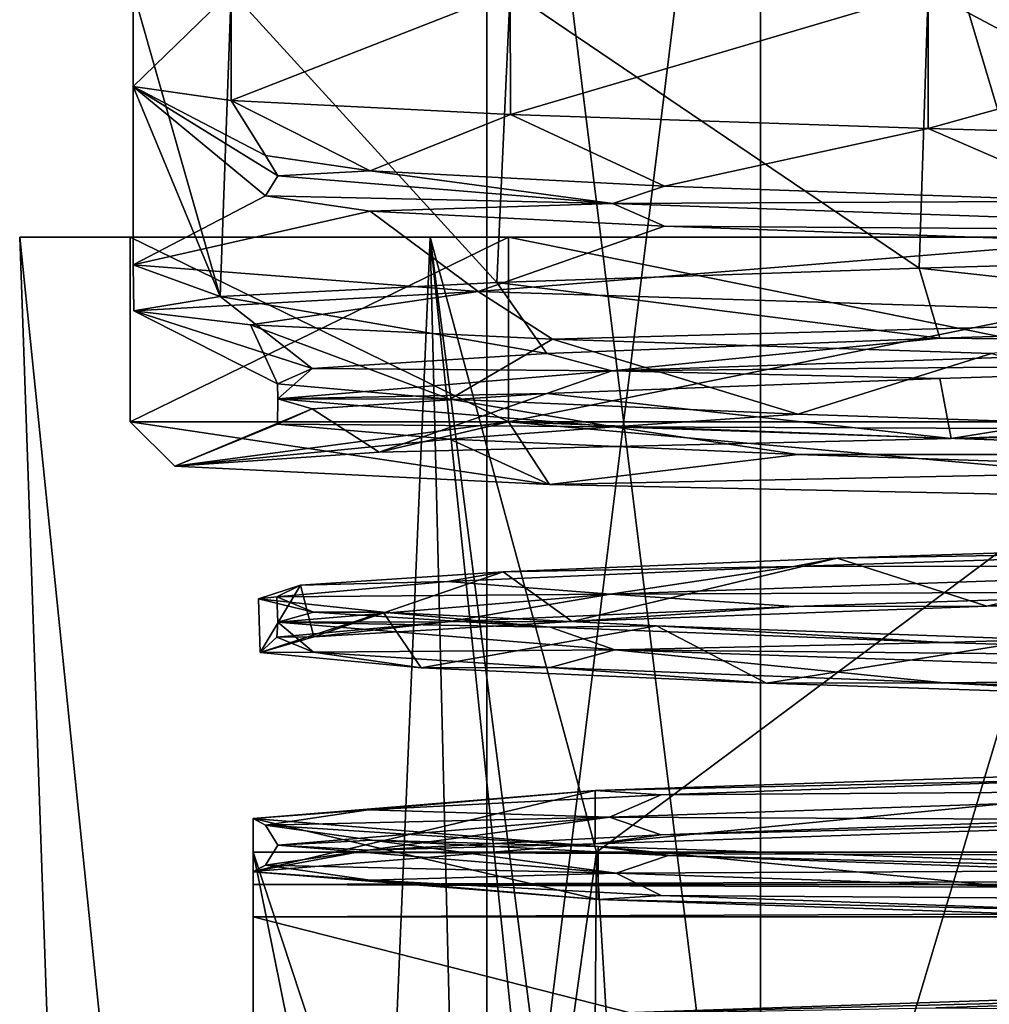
# Model space of a CAD drawing. Header units: millimetres. Extents: x -94 to 254, y 0 to 980.
# Tile 33 of 256: x -94 to -86, y 785 to 793. Entities that reach past the tile are written whole.
import ezdxf

# ---------------------------------------------------------------- set-up
doc = ezdxf.new("R2010")
doc.units = ezdxf.units.MM
doc.header["$LTSCALE"] = 65.185185
for name, color, linetype in [('222', 7, 'CONTINUOUS'), ('223', 7, 'CONTINUOUS'), ('224', 7, 'CONTINUOUS'), ('225', 7, 'CONTINUOUS'), ('240', 7, 'CONTINUOUS'), ('241', 7, 'CONTINUOUS'), ('269', 7, 'CONTINUOUS'), ('5012', 7, 'CONTINUOUS'), ('5016', 7, 'CONTINUOUS'), ('5019', 7, 'CONTINUOUS'), ('5023', 7, 'CONTINUOUS'), ('5024', 7, 'CONTINUOUS'), ('5025', 7, 'CONTINUOUS'), ('5026', 7, 'CONTINUOUS'), ('5032', 7, 'CONTINUOUS'), ('5235', 7, 'CONTINUOUS'), ('5236', 7, 'CONTINUOUS'), ('5237', 7, 'CONTINUOUS'), ('5238', 7, 'CONTINUOUS'), ('5239', 7, 'CONTINUOUS'), ('5240', 7, 'CONTINUOUS'), ('5241', 7, 'CONTINUOUS'), ('5242', 7, 'CONTINUOUS'), ('5243', 7, 'CONTINUOUS'), ('5279', 7, 'CONTINUOUS'), ('5287', 7, 'CONTINUOUS'), ('5313', 7, 'CONTINUOUS'), ('5314', 7, 'CONTINUOUS'), ('5317', 7, 'CONTINUOUS'), ('5318', 7, 'CONTINUOUS')]:
    doc.layers.add(name, color=color, linetype=linetype)

msp = doc.modelspace()

# ---------------------------------------------------------------- linework, layer by layer
at = {"layer": '222', "color": 7, "linetype": 'CONTINUOUS', "true_color": 0xe0f2ff}
for points in [[(-18.1381, 786.5, 17.2049), (-81.7178, 786.5, 11.1731), (-92.3001, 786.5, 17.2049), (-18.1381, 786.5, 17.2049)], [(-25, 786.5), (-23.2211, 786.5, -9.2617), (-92.3001, 786.5, -17.2049), (-25, 786.5)], [(-74.4887, 786.5, -7.5453), (-25, 786.5), (-92.3001, 786.5, -17.2049), (-74.4887, 786.5, -7.5453)], [(-23.2211, 786.5, -9.2617), (-18.1381, 786.5, -17.2049), (-92.3001, 786.5, -17.2049), (-23.2211, 786.5, -9.2617)], [(-81.7178, 786.5, 11.1731), (-89.5089, 786.5, 9), (-92.3001, 786.5, 9), (-81.7178, 786.5, 11.1731)], [(-92.3001, 786.5, 17.2049), (-81.7178, 786.5, 11.1731), (-92.3001, 786.5, 9), (-92.3001, 786.5, 17.2049)], [(-81.7178, 786.5, -11.1731), (-74.4887, 786.5, -7.5453), (-92.3001, 786.5, -17.2049), (-81.7178, 786.5, -11.1731)], [(-89.5089, 786.5, -9), (-81.7178, 786.5, -11.1731), (-92.3001, 786.5, -17.2049), (-89.5089, 786.5, -9)], [(-92.3001, 786.5, -9), (-89.5089, 786.5, -9), (-92.3001, 786.5, -17.2049), (-92.3001, 786.5, -9)]]:
    msp.add_3dface(points, dxfattribs=at)
at = {"layer": '223', "color": 7, "linetype": 'CONTINUOUS', "true_color": 0xe0f2ff}
for points in [[(-17.8536, 785.9742, -17.5), (-17.8536, 767.0258, -17.5), (-92.3001, 767.0258, -17.5), (-17.8536, 785.9742, -17.5)], [(-92.3001, 785.9742, -17.5), (-17.8536, 785.9742, -17.5), (-92.3001, 767.0258, -17.5), (-92.3001, 785.9742, -17.5)]]:
    msp.add_3dface(points, dxfattribs=at)
at = {"layer": '224', "color": 7, "linetype": 'CONTINUOUS', "true_color": 0xe0f2ff}
for points in [[(-92.3001, 766.5, -17.2049), (-92.3001, 766.5, -9), (-92.3001, 786.5, -9), (-92.3001, 766.5, -17.2049)], [(-92.3001, 766.5, -17.2049), (-92.3001, 786.5, -9), (-92.3001, 766.7618, -17.3545), (-92.3001, 766.5, -17.2049)], [(-92.3001, 786.5, -9), (-92.3001, 786.5, -17.2049), (-92.3001, 786.2382, -17.3545), (-92.3001, 786.5, -9)], [(-92.3001, 786.5, -9), (-92.3001, 785.9742, -17.5), (-92.3001, 767.0258, -17.5), (-92.3001, 786.5, -9)], [(-92.3001, 785.9742, -17.5), (-92.3001, 786.5, -9), (-92.3001, 786.2382, -17.3545), (-92.3001, 785.9742, -17.5)], [(-92.3001, 786.5, -9), (-92.3001, 767.0258, -17.5), (-92.3001, 766.7618, -17.3545), (-92.3001, 786.5, -9)]]:
    msp.add_3dface(points, dxfattribs=at)
at = {"layer": '225', "color": 7, "linetype": 'CONTINUOUS', "true_color": 0xe0f2ff}
for points in [[(-17.8536, 767.0258, 17.5), (-17.8536, 785.9742, 17.5), (-92.3001, 785.9742, 17.5), (-17.8536, 767.0258, 17.5)], [(-92.3001, 767.0258, 17.5), (-17.8536, 767.0258, 17.5), (-92.3001, 785.9742, 17.5), (-92.3001, 767.0258, 17.5)]]:
    msp.add_3dface(points, dxfattribs=at)
at = {"layer": '240', "color": 7, "linetype": 'CONTINUOUS', "true_color": 0xe0f2ff}
for points in [[(-92.3001, 766.5, -9), (-89.5089, 786.5, -9), (-92.3001, 786.5, -9), (-92.3001, 766.5, -9)], [(-89.5089, 786.5, -9), (-92.3001, 766.5, -9), (-88.8838, 776.133, -9), (-89.5089, 786.5, -9)]]:
    msp.add_3dface(points, dxfattribs=at)
at = {"layer": '241', "color": 7, "linetype": 'CONTINUOUS', "true_color": 0xe0f2ff}
for points in [[(-88.2605, 766.5, 9), (-92.3001, 766.5, 9), (-92.3001, 786.5, 9), (-88.2605, 766.5, 9)], [(-88.2605, 766.5, 9), (-92.3001, 786.5, 9), (-88.8839, 776.1347, 9), (-88.2605, 766.5, 9)], [(-92.3001, 786.5, 9), (-89.5089, 786.5, 9), (-88.8839, 776.1347, 9), (-92.3001, 786.5, 9)]]:
    msp.add_3dface(points, dxfattribs=at)
at = {"layer": '269', "color": 7, "linetype": 'CONTINUOUS', "true_color": 0xe0f2ff}
for points in [[(-18.1381, 786.5, -17.2049), (-17.9945, 786.2372, -17.355), (-92.3001, 786.5, -17.2049), (-18.1381, 786.5, -17.2049)], [(-92.3001, 786.5, -17.2049), (-17.9945, 786.2372, -17.355), (-92.3001, 786.2382, -17.3545), (-92.3001, 786.5, -17.2049)], [(-17.9945, 786.2372, -17.355), (-17.8536, 785.9742, -17.5), (-92.3001, 786.2382, -17.3545), (-17.9945, 786.2372, -17.355)], [(-17.8536, 785.9742, -17.5), (-92.3001, 785.9742, -17.5), (-92.3001, 786.2382, -17.3545), (-17.8536, 785.9742, -17.5)]]:
    msp.add_3dface(points, dxfattribs=at)
at = {"layer": '5012', "color": 7, "linetype": 'CONTINUOUS', "true_color": 0xe0f2ff}
for points in [[(-90.861, 791.5, -8.061), (-94.2, 791.5), (-90.2246, 791.5, -7.4246), (-90.861, 791.5, -8.061)], [(-94.2, 791.5), (-90.861, 791.5, 8.061), (-93.3, 791.5), (-94.2, 791.5)], [(-94.2, 791.5), (-93.3, 791.5), (-90.2246, 791.5, -7.4246), (-94.2, 791.5)], [(-93.3, 791.5), (-90.861, 791.5, 8.061), (-90.2246, 791.5, 7.4246), (-93.3, 791.5)], [(-82.8, 791.5, -11.4), (-90.861, 791.5, -8.061), (-82.8, 791.5, -10.5), (-82.8, 791.5, -11.4)], [(-82.8, 791.5, -10.5), (-90.861, 791.5, -8.061), (-90.2246, 791.5, -7.4246), (-82.8, 791.5, -10.5)], [(-90.861, 791.5, 8.061), (-82.8, 791.5, 11.4), (-82.8, 791.5, 10.5), (-90.861, 791.5, 8.061)], [(-90.2246, 791.5, 7.4246), (-90.861, 791.5, 8.061), (-82.8, 791.5, 10.5), (-90.2246, 791.5, 7.4246)]]:
    msp.add_3dface(points, dxfattribs=at)
at = {"layer": '5016', "color": 7, "linetype": 'CONTINUOUS', "true_color": 0xe0f2ff}
for points in [[(-90.861, 791.5, 8.061), (-94.2, 791.5), (-89.7984, 748.4651, 6.9984), (-90.861, 791.5, 8.061)], [(-89.7984, 748.4651, 6.9984), (-94.2, 791.5), (-92.6972, 748.4651), (-89.7984, 748.4651, 6.9984)], [(-88.2605, 766.5, 9), (-88.8839, 776.1347, 9), (-90.861, 791.5, 8.061), (-88.2605, 766.5, 9)], [(-88.2605, 766.5, 9), (-90.861, 791.5, 8.061), (-89.7984, 748.4651, 6.9984), (-88.2605, 766.5, 9)], [(-88.8839, 776.1347, 9), (-89.5089, 786.5, 9), (-90.861, 791.5, 8.061), (-88.8839, 776.1347, 9)], [(-89.5089, 786.5, 9), (-82.8, 791.5, 11.4), (-90.861, 791.5, 8.061), (-89.5089, 786.5, 9)], [(-89.5089, 786.5, 9), (-81.7178, 786.5, 11.1731), (-82.8, 791.5, 11.4), (-89.5089, 786.5, 9)]]:
    msp.add_3dface(points, dxfattribs=at)
at = {"layer": '5019', "color": 7, "linetype": 'CONTINUOUS', "true_color": 0xe0f2ff}
for points in [[(-94.2, 791.5), (-90.861, 791.5, -8.061), (-92.6972, 748.4651), (-94.2, 791.5)], [(-92.6972, 748.4651), (-90.861, 791.5, -8.061), (-89.7984, 748.4651, -6.9984), (-92.6972, 748.4651)], [(-89.5089, 786.5, -9), (-90.861, 791.5, -8.061), (-82.8, 791.5, -11.4), (-89.5089, 786.5, -9)], [(-90.861, 791.5, -8.061), (-89.5089, 786.5, -9), (-89.7984, 748.4651, -6.9984), (-90.861, 791.5, -8.061)], [(-81.7178, 786.5, -11.1731), (-89.5089, 786.5, -9), (-82.8, 791.5, -11.4), (-81.7178, 786.5, -11.1731)], [(-89.5089, 786.5, -9), (-88.8838, 776.133, -9), (-89.7984, 748.4651, -6.9984), (-89.5089, 786.5, -9)]]:
    msp.add_3dface(points, dxfattribs=at)
at = {"layer": '5023', "color": 7, "linetype": 'CONTINUOUS', "true_color": 0xe0f2ff}
for points in [[(-93.3, 791.5), (-90.2246, 791.5, 7.4246), (-93.3, 790), (-93.3, 791.5)], [(-93.3, 790), (-90.2246, 791.5, 7.4246), (-90.2246, 790, 7.4246), (-93.3, 790)], [(-90.2246, 791.5, 7.4246), (-82.8, 791.5, 10.5), (-90.2246, 790, 7.4246), (-90.2246, 791.5, 7.4246)], [(-90.2246, 790, 7.4246), (-82.8, 791.5, 10.5), (-82.8, 790, 10.5), (-90.2246, 790, 7.4246)]]:
    msp.add_3dface(points, dxfattribs=at)
at = {"layer": '5024', "color": 7, "linetype": 'CONTINUOUS', "true_color": 0xe0f2ff}
for points in [[(-90.2246, 791.5, -7.4246), (-93.3, 791.5), (-90.2246, 790, -7.4246), (-90.2246, 791.5, -7.4246)], [(-93.3, 791.5), (-93.3, 790), (-90.2246, 790, -7.4246), (-93.3, 791.5)], [(-82.8, 791.5, -10.5), (-90.2246, 791.5, -7.4246), (-82.8, 790, -10.5), (-82.8, 791.5, -10.5)], [(-82.8, 790, -10.5), (-90.2246, 791.5, -7.4246), (-90.2246, 790, -7.4246), (-82.8, 790, -10.5)]]:
    msp.add_3dface(points, dxfattribs=at)
at = {"layer": '5025', "color": 7, "linetype": 'CONTINUOUS', "true_color": 0xe0f2ff}
for points in [[(-90.2246, 790, -7.4246), (-93.3, 790), (-89.8913, 789.4897, -7.0362), (-90.2246, 790, -7.4246)], [(-89.8913, 789.4897, -7.0362), (-93.3, 790), (-92.9381, 789.6381, 0), (-89.8913, 789.4897, -7.0362)], [(-82.8, 790, -10.5), (-90.2246, 790, -7.4246), (-82.8579, 789.3409, -9.8408), (-82.8, 790, -10.5)], [(-82.8579, 789.3409, -9.8408), (-90.2246, 790, -7.4246), (-89.8913, 789.4897, -7.0362), (-82.8579, 789.3409, -9.8408)]]:
    msp.add_3dface(points, dxfattribs=at)
at = {"layer": '5026', "color": 7, "linetype": 'CONTINUOUS', "true_color": 0xe0f2ff}
for points in [[(-93.3, 790), (-90.2246, 790, 7.4246), (-92.9381, 789.6381, 0), (-93.3, 790)], [(-92.9381, 789.6381, 0), (-90.2246, 790, 7.4246), (-91.2759, 789.7515, 5.7665), (-92.9381, 789.6381, 0)], [(-91.2759, 789.7515, 5.7665), (-90.2246, 790, 7.4246), (-86.6213, 789.8646, 9.6345), (-91.2759, 789.7515, 5.7665)], [(-90.2246, 790, 7.4246), (-82.8, 790, 10.5), (-86.6213, 789.8646, 9.6345), (-90.2246, 790, 7.4246)], [(-86.6213, 789.8646, 9.6345), (-82.8, 790, 10.5), (-80.5454, 789.9775, 10.232), (-86.6213, 789.8646, 9.6345)]]:
    msp.add_3dface(points, dxfattribs=at)
at = {"layer": '5032', "color": 7, "linetype": 'CONTINUOUS', "true_color": 0xe0f2ff}
for points in [[(-92.48, 793.5, 4.0094), (-93.2775, 793.5), (-92.5682, 791.0175, 3.7895), (-92.48, 793.5, 4.0094)], [(-93.2775, 793.5), (-92.48, 793.5, -4.0094), (-93.2775, 792.7246), (-93.2775, 793.5)], [(-92.5682, 791.0175, 3.7895), (-93.2775, 793.5), (-93.2775, 792.7246), (-92.5682, 791.0175, 3.7895)], [(-93.2775, 792.7246), (-92.48, 793.5, -4.0094), (-92.4799, 792.6112, -4.0098), (-93.2775, 792.7246)], [(-90.3196, 791.133, 7.2961), (-92.48, 793.5, 4.0094), (-92.5682, 791.0175, 3.7895), (-90.3196, 791.133, 7.2961)], [(-90.2089, 793.5, 7.4085), (-92.48, 793.5, 4.0094), (-90.3196, 791.133, 7.2961), (-90.2089, 793.5, 7.4085)], [(-92.48, 793.5, -4.0094), (-90.2089, 793.5, -7.4085), (-92.4799, 792.6112, -4.0098), (-92.48, 793.5, -4.0094)], [(-92.4799, 792.6112, -4.0098), (-90.2089, 793.5, -7.4085), (-90.2085, 792.4979, -7.4089), (-92.4799, 792.6112, -4.0098)], [(-86.8825, 791.2486, 9.6494), (-90.2089, 793.5, 7.4085), (-90.3196, 791.133, 7.2961), (-86.8825, 791.2486, 9.6494)], [(-86.8098, 793.5, 9.6798), (-90.2089, 793.5, 7.4085), (-86.8825, 791.2486, 9.6494), (-86.8098, 793.5, 9.6798)], [(-90.2089, 793.5, -7.4085), (-86.8098, 793.5, -9.6798), (-90.2085, 792.4979, -7.4089), (-90.2089, 793.5, -7.4085)], [(-90.2085, 792.4979, -7.4089), (-86.8098, 793.5, -9.6798), (-86.8096, 792.3845, -9.6799), (-90.2085, 792.4979, -7.4089)], [(-82.8, 791.3641, 10.4775), (-86.8098, 793.5, 9.6798), (-86.8825, 791.2486, 9.6494), (-82.8, 791.3641, 10.4775)], [(-82.8, 793.5, 10.4775), (-86.8098, 793.5, 9.6798), (-82.8, 791.3641, 10.4775), (-82.8, 793.5, 10.4775)], [(-86.8098, 793.5, -9.6798), (-82.8, 793.5, -10.4775), (-86.8096, 792.3845, -9.6799), (-86.8098, 793.5, -9.6798)], [(-86.8096, 792.3845, -9.6799), (-82.8, 793.5, -10.4775), (-82.8, 792.2711, -10.4775), (-86.8096, 792.3845, -9.6799)], [(-93.2775, 791.2754), (-92.5682, 791.0175, 3.7895), (-93.2775, 792.7246), (-93.2775, 791.2754)], [(-93.2727, 790.9019, -0.316), (-92.5682, 791.0175, 3.7895), (-93.2775, 791.2754), (-93.2727, 790.9019, -0.316)], [(-90.4716, 791.0591, -7.1361), (-93.2727, 790.9019, -0.316), (-93.2775, 791.2754), (-90.4716, 791.0591, -7.1361)], [(-92.3219, 790.7864, -4.3716), (-93.2727, 790.9019, -0.316), (-90.4716, 791.0591, -7.1361), (-92.3219, 790.7864, -4.3716)], [(-89.866, 790.6708, -7.7363), (-92.3219, 790.7864, -4.3716), (-90.4716, 791.0591, -7.1361), (-89.866, 790.6708, -7.7363)], [(-83.5568, 790.8428, -10.4501), (-89.866, 790.6708, -7.7363), (-90.4716, 791.0591, -7.1361), (-83.5568, 790.8428, -10.4501)], [(-86.2932, 790.5553, -9.878), (-89.866, 790.6708, -7.7363), (-83.5568, 790.8428, -10.4501), (-86.2932, 790.5553, -9.878)]]:
    msp.add_3dface(points, dxfattribs=at)
at = {"layer": '5235', "color": 7, "linetype": 'CONTINUOUS', "true_color": 0xe0f2ff}
for points in [[(-88.174, 781, 5.374), (-90.4, 781), (-88.1743, 799, 5.3737), (-88.174, 781, 5.374)], [(-90.4, 781), (-90.4, 799), (-88.1743, 799, 5.3737), (-90.4, 781)], [(-88.174, 781, 5.374), (-88.1743, 799, 5.3737), (-82.8, 799, 7.6), (-88.174, 781, 5.374)], [(-82.8, 781, 7.6), (-88.174, 781, 5.374), (-82.8, 799, 7.6), (-82.8, 781, 7.6)]]:
    msp.add_3dface(points, dxfattribs=at)
at = {"layer": '5236', "color": 7, "linetype": 'CONTINUOUS', "true_color": 0xe0f2ff}
for points in [[(-90.4, 781), (-88.174, 781, -5.374), (-90.4, 799), (-90.4, 781)], [(-88.174, 781, -5.374), (-88.1743, 799, -5.3737), (-90.4, 799), (-88.174, 781, -5.374)], [(-88.174, 781, -5.374), (-82.8, 781, -7.6), (-88.1743, 799, -5.3737), (-88.174, 781, -5.374)], [(-82.8, 781, -7.6), (-82.8, 799, -7.6), (-88.1743, 799, -5.3737), (-82.8, 781, -7.6)]]:
    msp.add_3dface(points, dxfattribs=at)
at = {"layer": '5237', "color": 7, "linetype": 'CONTINUOUS', "true_color": 0xe0f2ff}
for points in [[(-93.2775, 791.2754), (-93.2775, 792.7246), (-92.199, 791.8368), (-93.2775, 791.2754)], [(-92.199, 791.8368), (-93.2775, 792.7246), (-92.1, 792), (-92.199, 791.8368)], [(-92.1, 792), (-93.2775, 792.7246), (-92.199, 792.1632), (-92.1, 792)]]:
    msp.add_3dface(points, dxfattribs=at)
at = {"layer": '5238', "color": 7, "linetype": 'CONTINUOUS', "true_color": 0xe0f2ff}
for points in [[(-93.2775, 792.7246), (-92.4799, 792.6112, -4.0098), (-92.199, 792.1632), (-93.2775, 792.7246)], [(-92.4799, 792.6112, -4.0098), (-90.2085, 792.4979, -7.4089), (-91.3493, 792.0395, -3.9053), (-92.4799, 792.6112, -4.0098)], [(-92.199, 792.1632), (-92.4799, 792.6112, -4.0098), (-91.3493, 792.0395, -3.9053), (-92.199, 792.1632)], [(-91.3493, 792.0395, -3.9053), (-90.2085, 792.4979, -7.4089), (-88.9538, 791.9158, -7.1044), (-91.3493, 792.0395, -3.9053)], [(-90.2085, 792.4979, -7.4089), (-86.8096, 792.3845, -9.6799), (-88.9538, 791.9158, -7.1044), (-90.2085, 792.4979, -7.4089)], [(-88.9538, 791.9158, -7.1044), (-86.8096, 792.3845, -9.6799), (-85.4455, 791.7921, -9.019), (-88.9538, 791.9158, -7.1044)], [(-86.8096, 792.3845, -9.6799), (-82.8, 792.2711, -10.4775), (-85.4455, 791.7921, -9.019), (-86.8096, 792.3845, -9.6799)], [(-82.8, 791.3641, 10.4775), (-86.8825, 791.2486, 9.6494), (-82.8095, 790.8024, 9.399), (-82.8, 791.3641, 10.4775)], [(-86.8825, 791.2486, 9.6494), (-90.3196, 791.133, 7.2961), (-86.7139, 790.6787, 8.5454), (-86.8825, 791.2486, 9.6494)], [(-82.8095, 790.8024, 9.399), (-86.8825, 791.2486, 9.6494), (-86.7139, 790.6787, 8.5454), (-82.8095, 790.8024, 9.399)], [(-90.3196, 791.133, 7.2961), (-92.5682, 791.0175, 3.7895), (-89.9107, 790.555, 6.1466), (-90.3196, 791.133, 7.2961)], [(-86.7139, 790.6787, 8.5454), (-90.3196, 791.133, 7.2961), (-89.9107, 790.555, 6.1466), (-86.7139, 790.6787, 8.5454)], [(-92.5682, 791.0175, 3.7895), (-93.2727, 790.9019, -0.316), (-91.8217, 790.4313, 2.6364), (-92.5682, 791.0175, 3.7895)], [(-89.9107, 790.555, 6.1466), (-92.5682, 791.0175, 3.7895), (-91.8217, 790.4313, 2.6364), (-89.9107, 790.555, 6.1466)], [(-93.2727, 790.9019, -0.316), (-92.3219, 790.7864, -4.3716), (-92.1015, 790.3076, -1.3504), (-93.2727, 790.9019, -0.316)], [(-91.8217, 790.4313, 2.6364), (-93.2727, 790.9019, -0.316), (-92.1015, 790.3076, -1.3504), (-91.8217, 790.4313, 2.6364)], [(-92.3219, 790.7864, -4.3716), (-89.866, 790.6708, -7.7363), (-90.6995, 790.1839, -5.0931), (-92.3219, 790.7864, -4.3716)], [(-92.1015, 790.3076, -1.3504), (-92.3219, 790.7864, -4.3716), (-90.6995, 790.1839, -5.0931), (-92.1015, 790.3076, -1.3504)], [(-90.6995, 790.1839, -5.0931), (-89.866, 790.6708, -7.7363), (-87.8692, 790.0602, -7.9149), (-90.6995, 790.1839, -5.0931)], [(-89.866, 790.6708, -7.7363), (-86.2932, 790.5553, -9.878), (-87.8692, 790.0602, -7.9149), (-89.866, 790.6708, -7.7363)], [(-87.8692, 790.0602, -7.9149), (-86.2932, 790.5553, -9.878), (-84.1223, 789.9365, -9.3056), (-87.8692, 790.0602, -7.9149)], [(-84.1598, 788.9468, 9.3002), (-84.1535, 789, 9.4031), (-87.5512, 788.8901, 8.2266), (-84.1598, 788.9468, 9.3002)], [(-90.2683, 788.7801, 5.8715), (-87.9011, 788.8231, 7.8944), (-87.5512, 788.8901, 8.2266), (-90.2683, 788.7801, 5.8715)], [(-87.9011, 788.8231, 7.8944), (-84.1598, 788.9468, 9.3002), (-87.5512, 788.8901, 8.2266), (-87.9011, 788.8231, 7.8944)], [(-90.72, 788.6994, 5.0612), (-87.9011, 788.8231, 7.8944), (-90.2683, 788.7801, 5.8715), (-90.72, 788.6994, 5.0612)], [(-91.9155, 788.6702, 2.6754), (-90.72, 788.6994, 5.0612), (-90.2683, 788.7801, 5.8715), (-91.9155, 788.6702, 2.6754)], [(-92.2569, 788.5603, -0.904), (-92.1069, 788.5757, 1.3129), (-91.9155, 788.6702, 2.6754), (-92.2569, 788.5603, -0.904)], [(-92.1069, 788.5757, 1.3129), (-90.72, 788.6994, 5.0612), (-91.9155, 788.6702, 2.6754), (-92.1069, 788.5757, 1.3129)], [(-91.811, 788.452, -2.6728), (-92.1069, 788.5757, 1.3129), (-92.2569, 788.5603, -0.904), (-91.811, 788.452, -2.6728)], [(-91.2436, 788.4503, -4.3539), (-91.811, 788.452, -2.6728), (-92.2569, 788.5603, -0.904), (-91.2436, 788.4503, -4.3539)], [(-89.8858, 788.3283, -6.1752), (-91.811, 788.452, -2.6728), (-91.2436, 788.4503, -4.3539), (-89.8858, 788.3283, -6.1752)], [(-89.0206, 788.3404, -7.1801), (-89.8858, 788.3283, -6.1752), (-91.2436, 788.4503, -4.3539), (-89.0206, 788.3404, -7.1801)], [(-86.6794, 788.2045, -8.5611), (-89.8858, 788.3283, -6.1752), (-89.0206, 788.3404, -7.1801), (-86.6794, 788.2045, -8.5611)], [(-85.9066, 788.2304, -8.9777), (-86.6794, 788.2045, -8.5611), (-89.0206, 788.3404, -7.1801), (-85.9066, 788.2304, -8.9777)], [(-82.7715, 788.0808, -9.399), (-86.6794, 788.2045, -8.5611), (-85.9066, 788.2304, -8.9777), (-82.7715, 788.0808, -9.399)], [(-89.5179, 787.0005, 6.7172), (-85.4819, 787.0912, 9.0083), (-82.8007, 787.2272, 9.5), (-89.5179, 787.0005, 6.7172)], [(-88.9824, 786.9675, 7.0795), (-85.4819, 787.0912, 9.0083), (-89.5179, 787.0005, 6.7172), (-88.9824, 786.9675, 7.0795)], [(-92.3, 786.7738), (-91.365, 786.8438, 3.8707), (-89.5179, 787.0005, 6.7172), (-92.3, 786.7738)], [(-91.365, 786.8438, 3.8707), (-88.9824, 786.9675, 7.0795), (-89.5179, 787.0005, 6.7172), (-91.365, 786.8438, 3.8707)], [(-92.2999, 786.7726, -0.0384), (-91.365, 786.8438, 3.8707), (-92.3, 786.7732, -0.0192), (-92.2999, 786.7726, -0.0384)], [(-92.3, 786.7732, -0.0192), (-91.365, 786.8438, 3.8707), (-92.3, 786.7738), (-92.3, 786.7732, -0.0192)], [(-92.199, 786.72, -0.038), (-91.365, 786.8438, 3.8707), (-92.2999, 786.7726, -0.0384), (-92.199, 786.72, -0.038)]]:
    msp.add_3dface(points, dxfattribs=at)
at = {"layer": '5239', "color": 7, "linetype": 'CONTINUOUS', "true_color": 0xe0f2ff}
for points in [[(-92.1, 792), (-92.199, 792.1632), (-91.3493, 792.0395, -3.9053), (-92.1, 792)], [(-92.1, 792), (-91.3493, 792.0395, -3.9053), (-89.375, 791.7732, -6.5772), (-92.1, 792)], [(-91.3493, 792.0395, -3.9053), (-88.9538, 791.9158, -7.1044), (-89.375, 791.7732, -6.5772), (-91.3493, 792.0395, -3.9053)], [(-92.199, 791.8368), (-92.1, 792), (-89.375, 791.7732, -6.5772), (-92.199, 791.8368)], [(-88.9538, 791.9158, -7.1044), (-85.4455, 791.7921, -9.019), (-89.375, 791.7732, -6.5772), (-88.9538, 791.9158, -7.1044)], [(-92.199, 791.8368), (-89.375, 791.7732, -6.5772), (-91.3493, 791.7131, -3.9053), (-92.199, 791.8368)], [(-91.3493, 791.7131, -3.9053), (-89.375, 791.7732, -6.5772), (-88.9538, 791.5894, -7.1044), (-91.3493, 791.7131, -3.9053)], [(-89.375, 791.7732, -6.5772), (-85.4455, 791.7921, -9.019), (-82.7969, 791.5464, -9.3), (-89.375, 791.7732, -6.5772)], [(-89.375, 791.7732, -6.5772), (-82.7969, 791.5464, -9.3), (-88.9538, 791.5894, -7.1044), (-89.375, 791.7732, -6.5772)], [(-88.9538, 791.5894, -7.1044), (-82.7969, 791.5464, -9.3), (-85.4455, 791.4657, -9.019), (-88.9538, 791.5894, -7.1044)], [(-82.8095, 790.8024, 9.399), (-86.7139, 790.6787, 8.5454), (-82.8094, 790.6392, 9.3), (-82.8095, 790.8024, 9.399)], [(-86.7139, 790.6787, 8.5454), (-89.9107, 790.555, 6.1466), (-89.3838, 790.4124, 6.5683), (-86.7139, 790.6787, 8.5454)], [(-82.8094, 790.6392, 9.3), (-86.7139, 790.6787, 8.5454), (-89.3838, 790.4124, 6.5683), (-82.8094, 790.6392, 9.3)], [(-82.8094, 790.6392, 9.3), (-89.3838, 790.4124, 6.5683), (-82.8095, 790.476, 9.399), (-82.8094, 790.6392, 9.3)], [(-89.9107, 790.555, 6.1466), (-91.8217, 790.4313, 2.6364), (-89.3838, 790.4124, 6.5683), (-89.9107, 790.555, 6.1466)], [(-91.8217, 790.4313, 2.6364), (-92.1015, 790.3076, -1.3504), (-92.1, 790.1856, -0.0125), (-91.8217, 790.4313, 2.6364)], [(-89.3838, 790.4124, 6.5683), (-91.8217, 790.4313, 2.6364), (-92.1, 790.1856, -0.0125), (-89.3838, 790.4124, 6.5683)], [(-89.3838, 790.4124, 6.5683), (-92.1, 790.1856, -0.0125), (-89.9107, 790.2286, 6.1466), (-89.3838, 790.4124, 6.5683)], [(-86.7139, 790.3523, 8.5454), (-89.3838, 790.4124, 6.5683), (-89.9107, 790.2286, 6.1466), (-86.7139, 790.3523, 8.5454)], [(-82.8095, 790.476, 9.399), (-89.3838, 790.4124, 6.5683), (-86.7139, 790.3523, 8.5454), (-82.8095, 790.476, 9.399)], [(-92.1015, 790.3076, -1.3504), (-90.6995, 790.1839, -5.0931), (-92.1, 790.1856, -0.0125), (-92.1015, 790.3076, -1.3504)], [(-92.1, 790.1856, -0.0125), (-89.3661, 789.9588, -6.586), (-92.1015, 789.9812, -1.3504), (-92.1, 790.1856, -0.0125)], [(-91.8217, 790.1049, 2.6364), (-92.1, 790.1856, -0.0125), (-92.1015, 789.9812, -1.3504), (-91.8217, 790.1049, 2.6364)], [(-89.9107, 790.2286, 6.1466), (-92.1, 790.1856, -0.0125), (-91.8217, 790.1049, 2.6364), (-89.9107, 790.2286, 6.1466)], [(-92.1, 790.1856, -0.0125), (-90.6995, 790.1839, -5.0931), (-89.3661, 789.9588, -6.586), (-92.1, 790.1856, -0.0125)], [(-90.6995, 790.1839, -5.0931), (-87.8692, 790.0602, -7.9149), (-89.3661, 789.9588, -6.586), (-90.6995, 790.1839, -5.0931)], [(-87.8692, 790.0602, -7.9149), (-84.1223, 789.9365, -9.3056), (-89.3661, 789.9588, -6.586), (-87.8692, 790.0602, -7.9149)], [(-92.1015, 789.9812, -1.3504), (-89.3661, 789.9588, -6.586), (-90.6995, 789.8575, -5.0931), (-92.1015, 789.9812, -1.3504)], [(-90.6995, 789.8575, -5.0931), (-89.3661, 789.9588, -6.586), (-87.8692, 789.7337, -7.9149), (-90.6995, 789.8575, -5.0931)], [(-89.3661, 789.9588, -6.586), (-84.1223, 789.9365, -9.3056), (-82.7844, 789.732, -9.3), (-89.3661, 789.9588, -6.586)], [(-89.3661, 789.9588, -6.586), (-82.7844, 789.732, -9.3), (-87.8692, 789.7337, -7.9149), (-89.3661, 789.9588, -6.586)], [(-87.8692, 789.7337, -7.9149), (-82.7844, 789.732, -9.3), (-84.1223, 789.61, -9.3056), (-87.8692, 789.7337, -7.9149)], [(-84.1598, 788.9468, 9.3002), (-87.9011, 788.8231, 7.8944), (-82.8219, 788.8248, 9.3), (-84.1598, 788.9468, 9.3002)], [(-87.9011, 788.8231, 7.8944), (-90.72, 788.6994, 5.0612), (-89.3927, 788.598, 6.5595), (-87.9011, 788.8231, 7.8944)], [(-82.8219, 788.8248, 9.3), (-87.9011, 788.8231, 7.8944), (-89.3927, 788.598, 6.5595), (-82.8219, 788.8248, 9.3)], [(-82.8219, 788.8248, 9.3), (-89.3927, 788.598, 6.5595), (-84.1598, 788.6204, 9.3002), (-82.8219, 788.8248, 9.3)], [(-90.72, 788.6994, 5.0612), (-92.1069, 788.5757, 1.3129), (-89.3927, 788.598, 6.5595), (-90.72, 788.6994, 5.0612)], [(-89.3927, 788.598, 6.5595), (-92.1069, 788.5757, 1.3129), (-92.1, 788.3712, -0.025), (-89.3927, 788.598, 6.5595)], [(-92.1069, 788.5757, 1.3129), (-91.811, 788.452, -2.6728), (-92.1, 788.3712, -0.025), (-92.1069, 788.5757, 1.3129)], [(-89.3927, 788.598, 6.5595), (-92.1, 788.3712, -0.025), (-90.72, 788.373, 5.0612), (-89.3927, 788.598, 6.5595)], [(-87.9011, 788.4967, 7.8944), (-89.3927, 788.598, 6.5595), (-90.72, 788.373, 5.0612), (-87.9011, 788.4967, 7.8944)], [(-84.1598, 788.6204, 9.3002), (-89.3927, 788.598, 6.5595), (-87.9011, 788.4967, 7.8944), (-84.1598, 788.6204, 9.3002)], [(-91.811, 788.452, -2.6728), (-89.8858, 788.3283, -6.1752), (-92.1, 788.3712, -0.025), (-91.811, 788.452, -2.6728)], [(-90.72, 788.373, 5.0612), (-92.1, 788.3712, -0.025), (-92.1069, 788.2492, 1.3129), (-90.72, 788.373, 5.0612)], [(-92.1069, 788.2492, 1.3129), (-92.1, 788.3712, -0.025), (-91.811, 788.1255, -2.6728), (-92.1069, 788.2492, 1.3129)], [(-92.1, 788.3712, -0.025), (-89.8858, 788.3283, -6.1752), (-89.3573, 788.1444, -6.5949), (-92.1, 788.3712, -0.025)], [(-92.1, 788.3712, -0.025), (-89.3573, 788.1444, -6.5949), (-91.811, 788.1255, -2.6728), (-92.1, 788.3712, -0.025)], [(-89.8858, 788.3283, -6.1752), (-86.6794, 788.2045, -8.5611), (-89.3573, 788.1444, -6.5949), (-89.8858, 788.3283, -6.1752)], [(-86.6794, 788.2045, -8.5611), (-82.7715, 788.0808, -9.399), (-89.3573, 788.1444, -6.5949), (-86.6794, 788.2045, -8.5611)], [(-91.811, 788.1255, -2.6728), (-89.3573, 788.1444, -6.5949), (-89.8858, 788.0018, -6.1752), (-91.811, 788.1255, -2.6728)], [(-89.8858, 788.0018, -6.1752), (-89.3573, 788.1444, -6.5949), (-86.6794, 787.8781, -8.5611), (-89.8858, 788.0018, -6.1752)], [(-89.3573, 788.1444, -6.5949), (-82.7715, 788.0808, -9.399), (-82.7718, 787.9176, -9.3), (-89.3573, 788.1444, -6.5949)], [(-89.3573, 788.1444, -6.5949), (-82.7718, 787.9176, -9.3), (-86.6794, 787.8781, -8.5611), (-89.3573, 788.1444, -6.5949)], [(-86.6794, 787.8781, -8.5611), (-82.7718, 787.9176, -9.3), (-82.7715, 787.7544, -9.399), (-86.6794, 787.8781, -8.5611)], [(-85.4819, 787.0912, 9.0083), (-88.9824, 786.9675, 7.0795), (-82.8344, 787.0104, 9.2999), (-85.4819, 787.0912, 9.0083)], [(-88.9824, 786.9675, 7.0795), (-91.365, 786.8438, 3.8707), (-89.4015, 786.7836, 6.5506), (-88.9824, 786.9675, 7.0795)], [(-82.8344, 787.0104, 9.2999), (-88.9824, 786.9675, 7.0795), (-89.4015, 786.7836, 6.5506), (-82.8344, 787.0104, 9.2999)], [(-82.8344, 787.0104, 9.2999), (-89.4015, 786.7836, 6.5506), (-85.4819, 786.7647, 9.0083), (-82.8344, 787.0104, 9.2999)], [(-91.365, 786.8438, 3.8707), (-92.199, 786.72, -0.038), (-89.4015, 786.7836, 6.5506), (-91.365, 786.8438, 3.8707)], [(-89.4015, 786.7836, 6.5506), (-92.199, 786.72, -0.038), (-92.0999, 786.5568, -0.0376), (-89.4015, 786.7836, 6.5506)], [(-89.4015, 786.7836, 6.5506), (-92.0999, 786.5568, -0.0376), (-91.365, 786.5173, 3.8707), (-89.4015, 786.7836, 6.5506)], [(-88.9824, 786.641, 7.0795), (-89.4015, 786.7836, 6.5506), (-91.365, 786.5173, 3.8707), (-88.9824, 786.641, 7.0795)], [(-85.4819, 786.7647, 9.0083), (-89.4015, 786.7836, 6.5506), (-88.9824, 786.641, 7.0795), (-85.4819, 786.7647, 9.0083)], [(-91.365, 786.5173, 3.8707), (-92.0999, 786.5568, -0.0376), (-92.199, 786.3936, -0.038), (-91.365, 786.5173, 3.8707)]]:
    msp.add_3dface(points, dxfattribs=at)
at = {"layer": '5240', "color": 7, "linetype": 'CONTINUOUS', "true_color": 0xe0f2ff}
for points in [[(-93.2775, 791.2754), (-92.199, 791.8368), (-91.3493, 791.7131, -3.9053), (-93.2775, 791.2754)], [(-90.4716, 791.0591, -7.1361), (-93.2775, 791.2754), (-91.3493, 791.7131, -3.9053), (-90.4716, 791.0591, -7.1361)], [(-90.4716, 791.0591, -7.1361), (-91.3493, 791.7131, -3.9053), (-88.9538, 791.5894, -7.1044), (-90.4716, 791.0591, -7.1361)], [(-90.4716, 791.0591, -7.1361), (-88.9538, 791.5894, -7.1044), (-85.4455, 791.4657, -9.019), (-90.4716, 791.0591, -7.1361)], [(-83.5568, 790.8428, -10.4501), (-90.4716, 791.0591, -7.1361), (-85.4455, 791.4657, -9.019), (-83.5568, 790.8428, -10.4501)], [(-86.6213, 789.8646, 9.6345), (-82.8095, 790.476, 9.399), (-86.7139, 790.3523, 8.5454), (-86.6213, 789.8646, 9.6345)], [(-86.6213, 789.8646, 9.6345), (-80.5454, 789.9775, 10.232), (-82.8095, 790.476, 9.399), (-86.6213, 789.8646, 9.6345)], [(-86.6213, 789.8646, 9.6345), (-86.7139, 790.3523, 8.5454), (-89.9107, 790.2286, 6.1466), (-86.6213, 789.8646, 9.6345)], [(-91.2759, 789.7515, 5.7665), (-89.9107, 790.2286, 6.1466), (-91.8217, 790.1049, 2.6364), (-91.2759, 789.7515, 5.7665)], [(-91.2759, 789.7515, 5.7665), (-86.6213, 789.8646, 9.6345), (-89.9107, 790.2286, 6.1466), (-91.2759, 789.7515, 5.7665)], [(-92.9381, 789.6381, 0), (-91.2759, 789.7515, 5.7665), (-91.8217, 790.1049, 2.6364), (-92.9381, 789.6381, 0)], [(-92.9381, 789.6381, 0), (-91.8217, 790.1049, 2.6364), (-92.1015, 789.9812, -1.3504), (-92.9381, 789.6381, 0)], [(-92.9381, 789.6381, 0), (-92.1015, 789.9812, -1.3504), (-90.6995, 789.8575, -5.0931), (-92.9381, 789.6381, 0)], [(-89.8913, 789.4897, -7.0362), (-92.9381, 789.6381, 0), (-90.6995, 789.8575, -5.0931), (-89.8913, 789.4897, -7.0362)], [(-89.8913, 789.4897, -7.0362), (-90.6995, 789.8575, -5.0931), (-87.8692, 789.7337, -7.9149), (-89.8913, 789.4897, -7.0362)], [(-89.8913, 789.4897, -7.0362), (-87.8692, 789.7337, -7.9149), (-84.1223, 789.61, -9.3056), (-89.8913, 789.4897, -7.0362)], [(-82.8579, 789.3409, -9.8408), (-89.8913, 789.4897, -7.0362), (-84.1223, 789.61, -9.3056), (-82.8579, 789.3409, -9.8408)], [(-84.1598, 788.6204, 9.3002), (-87.9011, 788.4967, 7.8944), (-86.3313, 788.4998, 8.8193), (-84.1598, 788.6204, 9.3002)], [(-82.3034, 788.6248, 9.487), (-84.1598, 788.6204, 9.3002), (-86.3313, 788.4998, 8.8193), (-82.3034, 788.6248, 9.487)], [(-87.9011, 788.4967, 7.8944), (-90.72, 788.373, 5.0612), (-89.7069, 788.3747, 6.5226), (-87.9011, 788.4967, 7.8944)], [(-86.3313, 788.4998, 8.8193), (-87.9011, 788.4967, 7.8944), (-89.7069, 788.3747, 6.5226), (-86.3313, 788.4998, 8.8193)], [(-90.72, 788.373, 5.0612), (-92.1069, 788.2492, 1.3129), (-91.8068, 788.2497, 3.0212), (-90.72, 788.373, 5.0612)], [(-89.7069, 788.3747, 6.5226), (-90.72, 788.373, 5.0612), (-91.8068, 788.2497, 3.0212), (-89.7069, 788.3747, 6.5226)], [(-91.8068, 788.2497, 3.0212), (-92.1069, 788.2492, 1.3129), (-92.2431, 788.1246, -1.0383), (-91.8068, 788.2497, 3.0212)], [(-92.1069, 788.2492, 1.3129), (-91.811, 788.1255, -2.6728), (-92.2431, 788.1246, -1.0383), (-92.1069, 788.2492, 1.3129)], [(-92.2431, 788.1246, -1.0383), (-91.811, 788.1255, -2.6728), (-90.9352, 787.9996, -4.906), (-92.2431, 788.1246, -1.0383)], [(-91.811, 788.1255, -2.6728), (-89.8858, 788.0018, -6.1752), (-90.9352, 787.9996, -4.906), (-91.811, 788.1255, -2.6728)], [(-90.9352, 787.9996, -4.906), (-89.8858, 788.0018, -6.1752), (-88.1246, 787.8745, -7.8675), (-90.9352, 787.9996, -4.906)], [(-89.8858, 788.0018, -6.1752), (-86.6794, 787.8781, -8.5611), (-88.1246, 787.8745, -7.8675), (-89.8858, 788.0018, -6.1752)], [(-88.1246, 787.8745, -7.8675), (-86.6794, 787.8781, -8.5611), (-84.3306, 787.7495, -9.3759), (-88.1246, 787.8745, -7.8675)], [(-86.6794, 787.8781, -8.5611), (-82.7715, 787.7544, -9.399), (-84.3306, 787.7495, -9.3759), (-86.6794, 787.8781, -8.5611)], [(-82.7989, 786.7958, 9.5), (-88.9824, 786.641, 7.0795), (-89.5174, 786.569, 6.7176), (-82.7989, 786.7958, 9.5)], [(-85.4819, 786.7647, 9.0083), (-88.9824, 786.641, 7.0795), (-82.7989, 786.7958, 9.5), (-85.4819, 786.7647, 9.0083)], [(-88.9824, 786.641, 7.0795), (-91.365, 786.5173, 3.8707), (-89.5174, 786.569, 6.7176), (-88.9824, 786.641, 7.0795)], [(-89.5174, 786.569, 6.7176), (-91.365, 786.5173, 3.8707), (-92.3, 786.3422), (-89.5174, 786.569, 6.7176)], [(-91.365, 786.5173, 3.8707), (-92.199, 786.3936, -0.038), (-92.3, 786.3422), (-91.365, 786.5173, 3.8707)], [(-92.3, 786.3422), (-92.199, 786.3936, -0.038), (-92.3, 786.3416, -0.0192), (-92.3, 786.3422)], [(-92.3, 786.3416, -0.0192), (-92.199, 786.3936, -0.038), (-92.2999, 786.3411, -0.0384), (-92.3, 786.3416, -0.0192)]]:
    msp.add_3dface(points, dxfattribs=at)
at = {"layer": '5241', "color": 7, "linetype": 'CONTINUOUS', "true_color": 0xe0f2ff}
for points in [[(-92.199, 786.72, -0.038), (-92.2999, 786.7726, -0.0384), (-89.4951, 786.5461, -6.7398), (-92.199, 786.72, -0.038)], [(-92.199, 786.72, -0.038), (-89.4951, 786.5461, -6.7398), (-91.3335, 786.5963, -3.9398), (-92.199, 786.72, -0.038)], [(-91.3335, 786.5963, -3.9398), (-89.4951, 786.5461, -6.7398), (-88.925, 786.4726, -7.1292), (-91.3335, 786.5963, -3.9398)], [(-89.4951, 786.5461, -6.7398), (-82.7795, 786.3196, -9.5), (-88.925, 786.4726, -7.1292), (-89.4951, 786.5461, -6.7398)], [(-88.925, 786.4726, -7.1292), (-82.7795, 786.3196, -9.5), (-85.4091, 786.3489, -9.0296), (-88.925, 786.4726, -7.1292)], [(-82.7994, 785.4133, 9.5), (-89.5157, 785.1866, 6.7193), (-82.8474, 785.3593, 9.3989), (-82.7994, 785.4133, 9.5)], [(-82.8474, 785.3593, 9.3989), (-89.5157, 785.1866, 6.7193), (-86.7484, 785.2355, 8.5295), (-82.8474, 785.3593, 9.3989)]]:
    msp.add_3dface(points, dxfattribs=at)
at = {"layer": '5242', "color": 7, "linetype": 'CONTINUOUS', "true_color": 0xe0f2ff}
for points in [[(-92.0999, 786.5568, -0.0376), (-92.199, 786.72, -0.038), (-91.3335, 786.5963, -3.9398), (-92.0999, 786.5568, -0.0376)], [(-92.0999, 786.5568, -0.0376), (-91.3335, 786.5963, -3.9398), (-89.3484, 786.33, -6.6037), (-92.0999, 786.5568, -0.0376)], [(-91.3335, 786.5963, -3.9398), (-88.925, 786.4726, -7.1292), (-89.3484, 786.33, -6.6037), (-91.3335, 786.5963, -3.9398)], [(-92.199, 786.3936, -0.038), (-92.0999, 786.5568, -0.0376), (-89.3484, 786.33, -6.6037), (-92.199, 786.3936, -0.038)], [(-88.925, 786.4726, -7.1292), (-85.4091, 786.3489, -9.0296), (-89.3484, 786.33, -6.6037), (-88.925, 786.4726, -7.1292)], [(-92.199, 786.3936, -0.038), (-89.3484, 786.33, -6.6037), (-91.3488, 786.271, -3.9065), (-92.199, 786.3936, -0.038)], [(-91.3488, 786.271, -3.9065), (-89.3484, 786.33, -6.6037), (-88.9804, 786.1485, -7.0812), (-91.3488, 786.271, -3.9065)], [(-85.4091, 786.3489, -9.0296), (-82.7593, 786.1032, -9.2999), (-89.3484, 786.33, -6.6037), (-85.4091, 786.3489, -9.0296)], [(-89.3484, 786.33, -6.6037), (-82.7593, 786.1032, -9.2999), (-88.9804, 786.1485, -7.0812), (-89.3484, 786.33, -6.6037)], [(-88.9804, 786.1485, -7.0812), (-82.7593, 786.1032, -9.2999), (-85.5146, 786.0259, -8.9985), (-88.9804, 786.1485, -7.0812)], [(-82.8474, 785.3593, 9.3989), (-86.7484, 785.2355, 8.5295), (-82.8469, 785.196, 9.2999), (-82.8474, 785.3593, 9.3989)]]:
    msp.add_3dface(points, dxfattribs=at)
at = {"layer": '5243', "color": 7, "linetype": 'CONTINUOUS', "true_color": 0xe0f2ff}
for points in [[(-92.2999, 786.3411, -0.0384), (-92.199, 786.3936, -0.038), (-91.3488, 786.271, -3.9065), (-92.2999, 786.3411, -0.0384)], [(-92.2999, 786.3411, -0.0384), (-91.3488, 786.271, -3.9065), (-89.4954, 786.1145, -6.7396), (-92.2999, 786.3411, -0.0384)], [(-91.3488, 786.271, -3.9065), (-88.9804, 786.1485, -7.0812), (-89.4954, 786.1145, -6.7396), (-91.3488, 786.271, -3.9065)], [(-88.9804, 786.1485, -7.0812), (-85.5146, 786.0259, -8.9985), (-89.4954, 786.1145, -6.7396), (-88.9804, 786.1485, -7.0812)], [(-89.4954, 786.1145, -6.7396), (-85.5146, 786.0259, -8.9985), (-82.7815, 785.8882, -9.5), (-89.4954, 786.1145, -6.7396)]]:
    msp.add_3dface(points, dxfattribs=at)
at = {"layer": '5279', "color": 7, "linetype": 'CONTINUOUS', "true_color": 0xe0f2ff}
for points in [[(-92.3001, 766.5, 9), (-92.3001, 786.5, 17.2049), (-92.3001, 786.5, 9), (-92.3001, 766.5, 9)], [(-92.3001, 786.5, 17.2049), (-92.3001, 766.5, 9), (-92.3001, 786.2382, 17.3545), (-92.3001, 786.5, 17.2049)], [(-92.3001, 766.5, 9), (-92.3001, 785.9742, 17.5), (-92.3001, 786.2382, 17.3545), (-92.3001, 766.5, 9)], [(-92.3001, 766.5, 9), (-92.3001, 767.0258, 17.5), (-92.3001, 785.9742, 17.5), (-92.3001, 766.5, 9)]]:
    msp.add_3dface(points, dxfattribs=at)
at = {"layer": '5287', "color": 7, "linetype": 'CONTINUOUS', "true_color": 0xe0f2ff}
for points in [[(-17.9945, 786.2372, 17.355), (-18.1381, 786.5, 17.2049), (-92.3001, 786.2382, 17.3545), (-17.9945, 786.2372, 17.355)], [(-18.1381, 786.5, 17.2049), (-92.3001, 786.5, 17.2049), (-92.3001, 786.2382, 17.3545), (-18.1381, 786.5, 17.2049)], [(-92.3001, 785.9742, 17.5), (-17.9945, 786.2372, 17.355), (-92.3001, 786.2382, 17.3545), (-92.3001, 785.9742, 17.5)], [(-17.8536, 785.9742, 17.5), (-17.9945, 786.2372, 17.355), (-92.3001, 785.9742, 17.5), (-17.8536, 785.9742, 17.5)]]:
    msp.add_3dface(points, dxfattribs=at)
at = {"layer": '5313', "color": 7, "linetype": 'CONTINUOUS', "true_color": 0xe0f2ff}
msp.add_3dface([(-89.5157, 785.1866, 6.7193), (-82.7994, 785.4133, 9.5), (-82.8014, 784.9817, 9.5), (-89.5157, 785.1866, 6.7193)], dxfattribs=at)
at = {"layer": '5314', "color": 7, "linetype": 'CONTINUOUS', "true_color": 0xe0f2ff}
for points in [[(-89.5179, 787.0005, 6.7172), (-82.8007, 787.2272, 9.5), (-89.5174, 786.569, 6.7176), (-89.5179, 787.0005, 6.7172)], [(-82.8007, 787.2272, 9.5), (-82.7989, 786.7958, 9.5), (-89.5174, 786.569, 6.7176), (-82.8007, 787.2272, 9.5)], [(-92.3, 786.7738), (-89.5179, 787.0005, 6.7172), (-92.3, 786.3422), (-92.3, 786.7738)], [(-89.5179, 787.0005, 6.7172), (-89.5174, 786.569, 6.7176), (-92.3, 786.3422), (-89.5179, 787.0005, 6.7172)]]:
    msp.add_3dface(points, dxfattribs=at)
at = {"layer": '5317', "color": 7, "linetype": 'CONTINUOUS', "true_color": 0xe0f2ff}
for points in [[(-92.3, 786.7732, -0.0192), (-92.3, 786.7738), (-92.3, 786.3416, -0.0192), (-92.3, 786.7732, -0.0192)], [(-92.3, 786.7738), (-92.3, 786.3422), (-92.3, 786.3416, -0.0192), (-92.3, 786.7738)], [(-92.2999, 786.7726, -0.0384), (-92.3, 786.7732, -0.0192), (-92.2999, 786.3411, -0.0384), (-92.2999, 786.7726, -0.0384)], [(-92.3, 786.7732, -0.0192), (-92.3, 786.3416, -0.0192), (-92.2999, 786.3411, -0.0384), (-92.3, 786.7732, -0.0192)], [(-92.2999, 786.7726, -0.0384), (-92.2999, 786.3411, -0.0384), (-89.4954, 786.1145, -6.7396), (-92.2999, 786.7726, -0.0384)], [(-89.4951, 786.5461, -6.7398), (-92.2999, 786.7726, -0.0384), (-89.4954, 786.1145, -6.7396), (-89.4951, 786.5461, -6.7398)], [(-89.4951, 786.5461, -6.7398), (-89.4954, 786.1145, -6.7396), (-82.7815, 785.8882, -9.5), (-89.4951, 786.5461, -6.7398)], [(-82.7795, 786.3196, -9.5), (-89.4951, 786.5461, -6.7398), (-82.7815, 785.8882, -9.5), (-82.7795, 786.3196, -9.5)]]:
    msp.add_3dface(points, dxfattribs=at)
at = {"layer": '5318', "color": 7, "linetype": 'CONTINUOUS', "true_color": 0xe0f2ff}
for points in [[(-87.5512, 788.8901, 8.2266), (-84.1535, 789, 9.4031), (-86.3313, 788.4998, 8.8193), (-87.5512, 788.8901, 8.2266)], [(-84.1535, 789, 9.4031), (-82.3034, 788.6248, 9.487), (-86.3313, 788.4998, 8.8193), (-84.1535, 789, 9.4031)], [(-90.2683, 788.7801, 5.8715), (-87.5512, 788.8901, 8.2266), (-89.7069, 788.3747, 6.5226), (-90.2683, 788.7801, 5.8715)], [(-87.5512, 788.8901, 8.2266), (-86.3313, 788.4998, 8.8193), (-89.7069, 788.3747, 6.5226), (-87.5512, 788.8901, 8.2266)], [(-91.9155, 788.6702, 2.6754), (-90.2683, 788.7801, 5.8715), (-91.8068, 788.2497, 3.0212), (-91.9155, 788.6702, 2.6754)], [(-90.2683, 788.7801, 5.8715), (-89.7069, 788.3747, 6.5226), (-91.8068, 788.2497, 3.0212), (-90.2683, 788.7801, 5.8715)], [(-92.2569, 788.5603, -0.904), (-91.9155, 788.6702, 2.6754), (-92.2431, 788.1246, -1.0383), (-92.2569, 788.5603, -0.904)], [(-91.9155, 788.6702, 2.6754), (-91.8068, 788.2497, 3.0212), (-92.2431, 788.1246, -1.0383), (-91.9155, 788.6702, 2.6754)], [(-91.2436, 788.4503, -4.3539), (-92.2569, 788.5603, -0.904), (-92.2431, 788.1246, -1.0383), (-91.2436, 788.4503, -4.3539)], [(-91.2436, 788.4503, -4.3539), (-92.2431, 788.1246, -1.0383), (-90.9352, 787.9996, -4.906), (-91.2436, 788.4503, -4.3539)], [(-89.0206, 788.3404, -7.1801), (-91.2436, 788.4503, -4.3539), (-90.9352, 787.9996, -4.906), (-89.0206, 788.3404, -7.1801)], [(-89.0206, 788.3404, -7.1801), (-90.9352, 787.9996, -4.906), (-88.1246, 787.8745, -7.8675), (-89.0206, 788.3404, -7.1801)], [(-85.9066, 788.2304, -8.9777), (-89.0206, 788.3404, -7.1801), (-88.1246, 787.8745, -7.8675), (-85.9066, 788.2304, -8.9777)], [(-85.9066, 788.2304, -8.9777), (-88.1246, 787.8745, -7.8675), (-84.3306, 787.7495, -9.3759), (-85.9066, 788.2304, -8.9777)]]:
    msp.add_3dface(points, dxfattribs=at)

doc.saveas('drawing.dxf')
